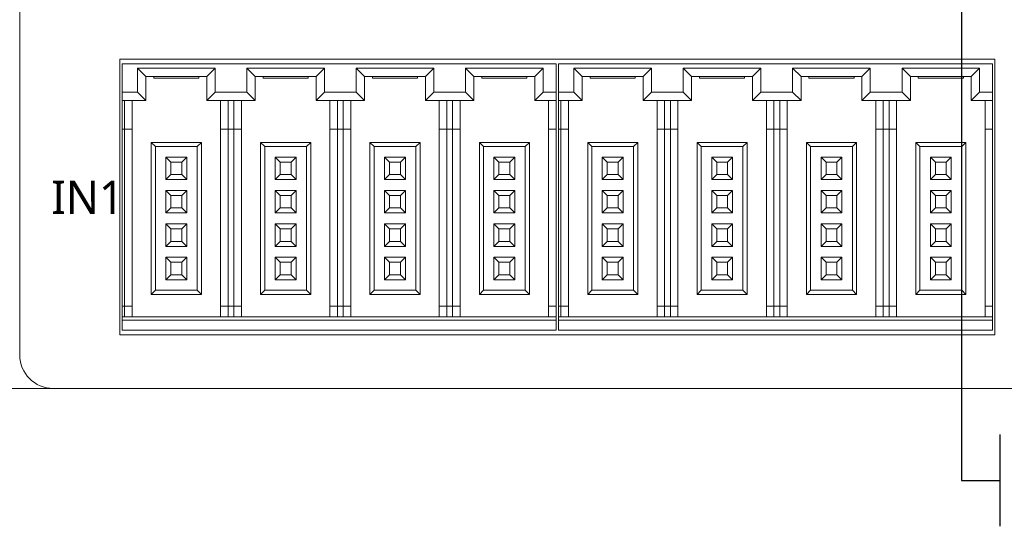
# Model space of a CAD drawing. Header units: millimetres. Extents: x 2293 to 4250, y -591 to 894.
# Tile 9 of 117: x 3978 to 4037, y -134 to -104. Entities that reach past the tile are written whole.
import ezdxf

# ---------------------------------------------------------------- set-up
doc = ezdxf.new("R2010")
doc.units = ezdxf.units.MM
doc.layers.add('1', color=7, linetype='Continuous', lineweight=13)

msp = doc.modelspace()

# ---------------------------------------------------------------- linework, layer by layer
at = {"color": 1}
for p, q in [((4033.937, -100.228), (4033.937, -131.743)), ((4033.937, -131.743), (4036.248, -131.743))]:
    msp.add_line(p, q, dxfattribs=at)
msp.add_line((4036.248, -128.996), (4036.248, -134.49))
at = {"layer": '1', "color": 7, "linetype": 'Continuous', "lineweight": 18}
for p, q in [((3977.536, -86.532), (3977.536, -124.232)), ((3983.536, -106.532), (4035.936, -106.532)), ((3983.536, -123.032), (3983.536, -106.532)), ((4035.936, -106.532), (4035.936, -123.032)), ((3983.666, -106.807), (4009.666, -106.807)), ((3983.666, -108.507), (3983.666, -106.807)), ((3984.591, -107.057), (3985.091, -107.557)), ((3984.591, -107.057), (3984.591, -108.507)), ((3989.241, -107.057), (3984.591, -107.057)), ((3989.241, -107.057), (3988.741, -107.557)), ((3989.241, -108.507), (3989.241, -107.057)), ((3991.141, -107.057), (3991.641, -107.557)), ((3991.141, -107.057), (3991.141, -108.507)), ((3995.791, -107.057), (3991.141, -107.057)), ((3995.791, -107.057), (3995.291, -107.557)), ((3995.791, -108.507), (3995.791, -107.057)), ((3997.691, -107.057), (3998.191, -107.557)), ((3997.691, -107.057), (3997.691, -108.507)), ((4002.341, -107.057), (3997.691, -107.057)), ((4002.341, -107.057), (4001.841, -107.557)), ((4002.341, -108.507), (4002.341, -107.057)), ((4004.241, -107.057), (4004.241, -108.507)), ((4008.891, -107.057), (4004.241, -107.057)), ((4004.241, -107.057), (4004.741, -107.557)), ((4008.891, -107.057), (4008.391, -107.557)), ((4008.891, -108.507), (4008.891, -107.057)), ((4009.666, -106.807), (4009.666, -108.507)), ((4009.806, -106.807), (4035.806, -106.807)), ((4009.806, -108.507), (4009.806, -106.807)), ((4010.731, -107.057), (4010.731, -108.507)), ((4015.381, -107.057), (4010.731, -107.057)), ((4010.731, -107.057), (4011.231, -107.557)), ((4015.381, -107.057), (4014.881, -107.557)), ((4015.381, -108.507), (4015.381, -107.057)), ((4017.281, -107.057), (4017.781, -107.557)), ((4017.281, -107.057), (4017.281, -108.507)), ((4021.931, -107.057), (4017.281, -107.057)), ((4021.931, -107.057), (4021.431, -107.557)), ((4021.931, -108.507), (4021.931, -107.057)), ((4023.831, -107.057), (4024.331, -107.557)), ((4023.831, -107.057), (4023.831, -108.507)), ((4028.481, -107.057), (4023.831, -107.057)), ((4028.481, -107.057), (4027.981, -107.557)), ((4028.481, -108.507), (4028.481, -107.057)), ((4030.381, -107.057), (4030.381, -108.507)), ((4035.031, -107.057), (4030.381, -107.057)), ((4030.381, -107.057), (4030.881, -107.557)), ((4035.031, -107.057), (4034.531, -107.557)), ((4035.031, -108.507), (4035.031, -107.057)), ((4035.806, -106.807), (4035.806, -108.507)), ((3985.091, -107.557), (3985.091, -109.007)), ((3988.741, -107.557), (3985.091, -107.557)), ((3985.566, -107.657), (3985.566, -107.557)), ((3985.566, -107.657), (3988.266, -107.657)), ((3988.266, -107.657), (3988.266, -107.557)), ((3988.741, -109.007), (3988.741, -107.557)), ((3995.291, -107.557), (3991.641, -107.557)), ((3991.641, -107.557), (3991.641, -109.007)), ((3992.116, -107.657), (3992.116, -107.557)), ((3992.116, -107.657), (3994.816, -107.657)), ((3994.816, -107.657), (3994.816, -107.557)), ((3995.291, -109.007), (3995.291, -107.557)), ((3998.191, -107.557), (3998.191, -109.007)), ((4001.841, -107.557), (3998.191, -107.557)), ((3998.666, -107.657), (3998.666, -107.557)), ((3998.666, -107.657), (4001.366, -107.657)), ((4001.366, -107.657), (4001.366, -107.557)), ((4001.841, -109.007), (4001.841, -107.557)), ((4004.741, -107.557), (4004.741, -109.007)), ((4008.391, -107.557), (4004.741, -107.557)), ((4005.216, -107.657), (4005.216, -107.557)), ((4005.216, -107.657), (4007.916, -107.657)), ((4007.916, -107.657), (4007.916, -107.557)), ((4008.391, -109.007), (4008.391, -107.557)), ((4011.231, -107.557), (4011.231, -109.007)), ((4014.881, -107.557), (4011.231, -107.557)), ((4011.706, -107.657), (4011.706, -107.557)), ((4011.706, -107.657), (4014.406, -107.657)), ((4014.406, -107.657), (4014.406, -107.557)), ((4014.881, -109.007), (4014.881, -107.557)), ((4021.431, -107.557), (4017.781, -107.557)), ((4017.781, -107.557), (4017.781, -109.007)), ((4018.256, -107.657), (4018.256, -107.557)), ((4018.256, -107.657), (4020.956, -107.657)), ((4020.956, -107.657), (4020.956, -107.557)), ((4021.431, -109.007), (4021.431, -107.557)), ((4027.981, -107.557), (4024.331, -107.557)), ((4024.331, -107.557), (4024.331, -109.007)), ((4024.806, -107.657), (4024.806, -107.557)), ((4024.806, -107.657), (4027.506, -107.657)), ((4027.506, -107.657), (4027.506, -107.557)), ((4027.981, -109.007), (4027.981, -107.557)), ((4030.881, -107.557), (4030.881, -109.007)), ((4034.531, -107.557), (4030.881, -107.557)), ((4031.356, -107.657), (4031.356, -107.557)), ((4031.356, -107.657), (4034.056, -107.657)), ((4034.056, -107.657), (4034.056, -107.557)), ((4034.531, -109.007), (4034.531, -107.557)), ((3984.591, -108.507), (3983.666, -108.507)), ((3983.666, -108.507), (3983.666, -109.007)), ((3984.591, -108.507), (3985.091, -109.007)), ((3989.241, -108.507), (3988.741, -109.007)), ((3991.141, -108.507), (3989.241, -108.507)), ((3991.141, -108.507), (3991.641, -109.007)), ((3995.791, -108.507), (3995.291, -109.007)), ((3997.691, -108.507), (3995.791, -108.507)), ((3997.691, -108.507), (3998.191, -109.007)), ((4002.341, -108.507), (4001.841, -109.007)), ((4004.241, -108.507), (4002.341, -108.507)), ((4004.241, -108.507), (4004.741, -109.007)), ((4008.891, -108.507), (4008.391, -109.007)), ((4009.666, -108.507), (4008.891, -108.507)), ((4009.666, -109.007), (4009.666, -108.507)), ((4010.731, -108.507), (4009.806, -108.507)), ((4009.806, -108.507), (4009.806, -109.007)), ((4010.731, -108.507), (4011.231, -109.007)), ((4015.381, -108.507), (4014.881, -109.007)), ((4017.281, -108.507), (4015.381, -108.507)), ((4017.281, -108.507), (4017.781, -109.007)), ((4021.931, -108.507), (4021.431, -109.007)), ((4023.831, -108.507), (4021.931, -108.507)), ((4023.831, -108.507), (4024.331, -109.007)), ((4028.481, -108.507), (4027.981, -109.007)), ((4030.381, -108.507), (4028.481, -108.507)), ((4030.381, -108.507), (4030.881, -109.007)), ((4035.031, -108.507), (4034.531, -109.007)), ((4035.806, -108.507), (4035.031, -108.507)), ((4035.806, -109.007), (4035.806, -108.507)), ((3983.666, -109.007), (3983.666, -110.707)), ((3985.091, -109.007), (3983.666, -109.007)), ((3983.816, -109.007), (3983.816, -110.707)), ((3984.266, -109.007), (3984.266, -110.707)), ((3991.641, -109.007), (3988.741, -109.007)), ((3989.566, -110.707), (3989.566, -109.007)), ((3990.016, -110.707), (3990.016, -109.007)), ((3990.366, -109.007), (3990.366, -110.707)), ((3990.816, -109.007), (3990.816, -110.707)), ((3998.191, -109.007), (3995.291, -109.007)), ((3996.116, -110.707), (3996.116, -109.007)), ((3996.566, -110.707), (3996.566, -109.007)), ((3996.916, -109.007), (3996.916, -110.707)), ((3997.366, -109.007), (3997.366, -110.707)), ((4004.741, -109.007), (4001.841, -109.007)), ((4002.666, -110.707), (4002.666, -109.007)), ((4003.116, -110.707), (4003.116, -109.007)), ((4003.466, -109.007), (4003.466, -110.707)), ((4003.916, -109.007), (4003.916, -110.707)), ((4009.666, -109.007), (4008.391, -109.007)), ((4009.216, -110.707), (4009.216, -109.007)), ((4009.666, -110.707), (4009.666, -109.007)), ((4009.806, -109.007), (4009.806, -110.707)), ((4011.231, -109.007), (4009.806, -109.007)), ((4009.956, -109.007), (4009.956, -110.707)), ((4010.406, -109.007), (4010.406, -110.707)), ((4017.781, -109.007), (4014.881, -109.007)), ((4015.706, -110.707), (4015.706, -109.007)), ((4016.156, -110.707), (4016.156, -109.007)), ((4016.506, -109.007), (4016.506, -110.707)), ((4016.956, -109.007), (4016.956, -110.707)), ((4024.331, -109.007), (4021.431, -109.007)), ((4022.256, -110.707), (4022.256, -109.007)), ((4022.706, -110.707), (4022.706, -109.007)), ((4023.056, -109.007), (4023.056, -110.707)), ((4023.506, -109.007), (4023.506, -110.707)), ((4030.881, -109.007), (4027.981, -109.007)), ((4028.806, -110.707), (4028.806, -109.007)), ((4029.256, -110.707), (4029.256, -109.007)), ((4029.606, -109.007), (4029.606, -110.707)), ((4030.056, -109.007), (4030.056, -110.707)), ((4035.806, -109.007), (4034.531, -109.007)), ((4035.356, -110.707), (4035.356, -109.007)), ((4035.806, -110.707), (4035.806, -109.007)), ((3983.666, -110.707), (3983.666, -121.307)), ((3983.816, -110.707), (3983.666, -110.707)), ((3983.816, -110.707), (3983.816, -121.307)), ((3983.816, -110.707), (3984.266, -110.707)), ((3984.266, -110.707), (3984.266, -121.307)), ((3989.566, -121.307), (3989.566, -110.707)), ((3989.566, -110.707), (3990.016, -110.707)), ((3990.016, -121.307), (3990.016, -110.707)), ((3990.366, -110.707), (3990.016, -110.707)), ((3990.366, -110.707), (3990.366, -121.307)), ((3990.366, -110.707), (3990.816, -110.707)), ((3990.816, -110.707), (3990.816, -121.307)), ((3996.116, -121.307), (3996.116, -110.707)), ((3996.116, -110.707), (3996.566, -110.707)), ((3996.566, -121.307), (3996.566, -110.707)), ((3996.916, -110.707), (3996.566, -110.707)), ((3996.916, -110.707), (3996.916, -121.307)), ((3996.916, -110.707), (3997.366, -110.707)), ((3997.366, -110.707), (3997.366, -121.307)), ((4002.666, -121.307), (4002.666, -110.707)), ((4002.666, -110.707), (4003.116, -110.707)), ((4003.116, -121.307), (4003.116, -110.707)), ((4003.466, -110.707), (4003.116, -110.707)), ((4003.466, -110.707), (4003.466, -121.307)), ((4003.466, -110.707), (4003.916, -110.707)), ((4003.916, -110.707), (4003.916, -121.307)), ((4009.216, -121.307), (4009.216, -110.707)), ((4009.216, -110.707), (4009.666, -110.707)), ((4009.666, -121.307), (4009.666, -110.707)), ((4009.806, -110.707), (4009.806, -121.307)), ((4009.956, -110.707), (4009.806, -110.707)), ((4009.956, -110.707), (4009.956, -121.307)), ((4009.956, -110.707), (4010.406, -110.707)), ((4010.406, -110.707), (4010.406, -121.307)), ((4015.706, -121.307), (4015.706, -110.707)), ((4015.706, -110.707), (4016.156, -110.707)), ((4016.156, -121.307), (4016.156, -110.707)), ((4016.506, -110.707), (4016.156, -110.707)), ((4016.506, -110.707), (4016.506, -121.307)), ((4016.506, -110.707), (4016.956, -110.707)), ((4016.956, -110.707), (4016.956, -121.307)), ((4022.256, -121.307), (4022.256, -110.707)), ((4022.256, -110.707), (4022.706, -110.707)), ((4022.706, -121.307), (4022.706, -110.707)), ((4023.056, -110.707), (4022.706, -110.707)), ((4023.056, -110.707), (4023.056, -121.307)), ((4023.056, -110.707), (4023.506, -110.707)), ((4023.506, -110.707), (4023.506, -121.307)), ((4028.806, -121.307), (4028.806, -110.707)), ((4028.806, -110.707), (4029.256, -110.707)), ((4029.256, -121.307), (4029.256, -110.707)), ((4029.606, -110.707), (4029.256, -110.707)), ((4029.606, -110.707), (4029.606, -121.307)), ((4029.606, -110.707), (4030.056, -110.707)), ((4030.056, -110.707), (4030.056, -121.307)), ((4035.356, -121.307), (4035.356, -110.707)), ((4035.356, -110.707), (4035.806, -110.707)), ((4035.806, -121.307), (4035.806, -110.707)), ((3988.416, -111.507), (3985.416, -111.507)), ((3985.416, -111.507), (3985.666, -111.757)), ((3985.416, -111.507), (3985.416, -120.607)), ((3988.166, -111.757), (3985.666, -111.757)), ((3985.666, -111.757), (3985.666, -120.357)), ((3988.416, -111.507), (3988.166, -111.757)), ((3988.166, -120.357), (3988.166, -111.757)), ((3988.416, -120.607), (3988.416, -111.507)), ((3991.966, -111.507), (3991.966, -120.607)), ((3994.966, -111.507), (3991.966, -111.507)), ((3991.966, -111.507), (3992.216, -111.757)), ((3992.216, -111.757), (3992.216, -120.357)), ((3994.716, -111.757), (3992.216, -111.757)), ((3994.966, -111.507), (3994.716, -111.757)), ((3994.716, -120.357), (3994.716, -111.757)), ((3994.966, -120.607), (3994.966, -111.507)), ((4001.516, -111.507), (3998.516, -111.507)), ((3998.516, -111.507), (3998.516, -120.607)), ((3998.516, -111.507), (3998.766, -111.757)), ((4001.266, -111.757), (3998.766, -111.757)), ((3998.766, -111.757), (3998.766, -120.357)), ((4001.516, -111.507), (4001.266, -111.757)), ((4001.266, -120.357), (4001.266, -111.757)), ((4001.516, -120.607), (4001.516, -111.507)), ((4008.066, -111.507), (4005.066, -111.507)), ((4005.066, -111.507), (4005.316, -111.757)), ((4005.066, -111.507), (4005.066, -120.607)), ((4005.316, -111.757), (4005.316, -120.357)), ((4007.816, -111.757), (4005.316, -111.757)), ((4008.066, -111.507), (4007.816, -111.757)), ((4007.816, -120.357), (4007.816, -111.757)), ((4008.066, -120.607), (4008.066, -111.507)), ((4014.556, -111.507), (4011.556, -111.507)), ((4011.556, -111.507), (4011.806, -111.757)), ((4011.556, -111.507), (4011.556, -120.607)), ((4014.306, -111.757), (4011.806, -111.757)), ((4011.806, -111.757), (4011.806, -120.357)), ((4014.556, -111.507), (4014.306, -111.757)), ((4014.306, -120.357), (4014.306, -111.757)), ((4014.556, -120.607), (4014.556, -111.507)), ((4021.106, -111.507), (4018.106, -111.507)), ((4018.106, -111.507), (4018.356, -111.757)), ((4018.106, -111.507), (4018.106, -120.607)), ((4020.856, -111.757), (4018.356, -111.757)), ((4018.356, -111.757), (4018.356, -120.357)), ((4021.106, -111.507), (4020.856, -111.757)), ((4020.856, -120.357), (4020.856, -111.757)), ((4021.106, -120.607), (4021.106, -111.507)), ((4027.656, -111.507), (4024.656, -111.507)), ((4024.656, -111.507), (4024.656, -120.607)), ((4024.656, -111.507), (4024.906, -111.757)), ((4027.406, -111.757), (4024.906, -111.757)), ((4024.906, -111.757), (4024.906, -120.357)), ((4027.656, -111.507), (4027.406, -111.757)), ((4027.406, -120.357), (4027.406, -111.757)), ((4027.656, -120.607), (4027.656, -111.507)), ((4031.206, -111.507), (4031.456, -111.757)), ((4031.206, -111.507), (4031.206, -120.607)), ((4034.206, -111.507), (4031.206, -111.507)), ((4033.956, -111.757), (4031.456, -111.757)), ((4031.456, -111.757), (4031.456, -120.357)), ((4034.206, -111.507), (4033.956, -111.757)), ((4033.956, -120.357), (4033.956, -111.757)), ((4034.206, -120.607), (4034.206, -111.507)), ((3986.291, -112.382), (3986.591, -112.682)), ((3986.291, -112.382), (3986.291, -113.732)), ((3987.541, -112.382), (3986.291, -112.382)), ((3987.541, -112.382), (3987.241, -112.682)), ((3987.541, -113.732), (3987.541, -112.382)), ((3992.841, -112.382), (3992.841, -113.732)), ((3994.091, -112.382), (3992.841, -112.382)), ((3992.841, -112.382), (3993.141, -112.682)), ((3994.091, -112.382), (3993.791, -112.682)), ((3994.091, -113.732), (3994.091, -112.382)), ((4000.641, -112.382), (3999.391, -112.382)), ((3999.391, -112.382), (3999.691, -112.682)), ((3999.391, -112.382), (3999.391, -113.732)), ((4000.641, -112.382), (4000.341, -112.682)), ((4000.641, -113.732), (4000.641, -112.382)), ((4005.941, -112.382), (4006.241, -112.682)), ((4005.941, -112.382), (4005.941, -113.732)), ((4007.191, -112.382), (4005.941, -112.382)), ((4007.191, -112.382), (4006.891, -112.682)), ((4007.191, -113.732), (4007.191, -112.382)), ((4013.681, -112.382), (4012.431, -112.382)), ((4012.431, -112.382), (4012.731, -112.682)), ((4012.431, -112.382), (4012.431, -113.732)), ((4013.681, -112.382), (4013.381, -112.682)), ((4013.681, -113.732), (4013.681, -112.382)), ((4020.231, -112.382), (4018.981, -112.382)), ((4018.981, -112.382), (4019.281, -112.682)), ((4018.981, -112.382), (4018.981, -113.732)), ((4020.231, -112.382), (4019.931, -112.682)), ((4020.231, -113.732), (4020.231, -112.382)), ((4026.781, -112.382), (4025.531, -112.382)), ((4025.531, -112.382), (4025.831, -112.682)), ((4025.531, -112.382), (4025.531, -113.732)), ((4026.781, -112.382), (4026.481, -112.682)), ((4026.781, -113.732), (4026.781, -112.382)), ((4032.081, -112.382), (4032.081, -113.732)), ((4033.331, -112.382), (4032.081, -112.382)), ((4032.081, -112.382), (4032.381, -112.682)), ((4033.331, -112.382), (4033.031, -112.682)), ((4033.331, -113.732), (4033.331, -112.382)), ((3986.591, -112.682), (3986.591, -113.432)), ((3987.241, -112.682), (3986.591, -112.682)), ((3987.241, -113.432), (3987.241, -112.682)), ((3993.141, -112.682), (3993.141, -113.432)), ((3993.791, -112.682), (3993.141, -112.682)), ((3993.791, -113.432), (3993.791, -112.682)), ((4000.341, -112.682), (3999.691, -112.682)), ((3999.691, -112.682), (3999.691, -113.432)), ((4000.341, -113.432), (4000.341, -112.682)), ((4006.241, -112.682), (4006.241, -113.432)), ((4006.891, -112.682), (4006.241, -112.682)), ((4006.891, -113.432), (4006.891, -112.682)), ((4013.381, -112.682), (4012.731, -112.682)), ((4012.731, -112.682), (4012.731, -113.432)), ((4013.381, -113.432), (4013.381, -112.682)), ((4019.281, -112.682), (4019.281, -113.432)), ((4019.931, -112.682), (4019.281, -112.682)), ((4019.931, -113.432), (4019.931, -112.682)), ((4025.831, -112.682), (4025.831, -113.432)), ((4026.481, -112.682), (4025.831, -112.682)), ((4026.481, -113.432), (4026.481, -112.682)), ((4032.381, -112.682), (4032.381, -113.432)), ((4033.031, -112.682), (4032.381, -112.682)), ((4033.031, -113.432), (4033.031, -112.682)), ((3986.291, -113.732), (3986.591, -113.432)), ((3986.291, -113.732), (3987.541, -113.732)), ((3986.591, -113.432), (3987.241, -113.432)), ((3987.541, -113.732), (3987.241, -113.432)), ((3992.841, -113.732), (3993.141, -113.432)), ((3992.841, -113.732), (3994.091, -113.732)), ((3993.141, -113.432), (3993.791, -113.432)), ((3994.091, -113.732), (3993.791, -113.432)), ((3999.391, -113.732), (3999.691, -113.432)), ((3999.391, -113.732), (4000.641, -113.732)), ((3999.691, -113.432), (4000.341, -113.432)), ((4000.641, -113.732), (4000.341, -113.432)), ((4005.941, -113.732), (4006.241, -113.432)), ((4005.941, -113.732), (4007.191, -113.732)), ((4006.241, -113.432), (4006.891, -113.432)), ((4007.191, -113.732), (4006.891, -113.432)), ((4012.431, -113.732), (4012.731, -113.432)), ((4012.431, -113.732), (4013.681, -113.732)), ((4012.731, -113.432), (4013.381, -113.432)), ((4013.681, -113.732), (4013.381, -113.432)), ((4018.981, -113.732), (4019.281, -113.432)), ((4018.981, -113.732), (4020.231, -113.732)), ((4019.281, -113.432), (4019.931, -113.432)), ((4020.231, -113.732), (4019.931, -113.432)), ((4025.531, -113.732), (4025.831, -113.432)), ((4025.531, -113.732), (4026.781, -113.732)), ((4025.831, -113.432), (4026.481, -113.432)), ((4026.781, -113.732), (4026.481, -113.432)), ((4032.081, -113.732), (4032.381, -113.432)), ((4032.081, -113.732), (4033.331, -113.732)), ((4032.381, -113.432), (4033.031, -113.432)), ((4033.331, -113.732), (4033.031, -113.432)), ((3986.291, -114.382), (3986.291, -115.732)), ((3987.541, -114.382), (3986.291, -114.382)), ((3986.291, -114.382), (3986.591, -114.682)), ((3987.541, -114.382), (3987.241, -114.682)), ((3987.541, -115.732), (3987.541, -114.382)), ((3992.841, -114.382), (3993.141, -114.682)), ((3992.841, -114.382), (3992.841, -115.732)), ((3994.091, -114.382), (3992.841, -114.382)), ((3994.091, -114.382), (3993.791, -114.682)), ((3994.091, -115.732), (3994.091, -114.382)), ((4000.641, -114.382), (3999.391, -114.382)), ((3999.391, -114.382), (3999.691, -114.682)), ((3999.391, -114.382), (3999.391, -115.732)), ((4000.641, -114.382), (4000.341, -114.682)), ((4000.641, -115.732), (4000.641, -114.382)), ((4005.941, -114.382), (4006.241, -114.682)), ((4005.941, -114.382), (4005.941, -115.732)), ((4007.191, -114.382), (4005.941, -114.382)), ((4007.191, -114.382), (4006.891, -114.682)), ((4007.191, -115.732), (4007.191, -114.382)), ((4013.681, -114.382), (4012.431, -114.382)), ((4012.431, -114.382), (4012.731, -114.682)), ((4012.431, -114.382), (4012.431, -115.732)), ((4013.681, -114.382), (4013.381, -114.682)), ((4013.681, -115.732), (4013.681, -114.382)), ((4018.981, -114.382), (4019.281, -114.682)), ((4018.981, -114.382), (4018.981, -115.732)), ((4020.231, -114.382), (4018.981, -114.382)), ((4020.231, -114.382), (4019.931, -114.682)), ((4020.231, -115.732), (4020.231, -114.382)), ((4026.781, -114.382), (4025.531, -114.382)), ((4025.531, -114.382), (4025.831, -114.682)), ((4025.531, -114.382), (4025.531, -115.732)), ((4026.781, -114.382), (4026.481, -114.682)), ((4026.781, -115.732), (4026.781, -114.382)), ((4032.081, -114.382), (4032.081, -115.732)), ((4033.331, -114.382), (4032.081, -114.382)), ((4032.081, -114.382), (4032.381, -114.682)), ((4033.331, -114.382), (4033.031, -114.682)), ((4033.331, -115.732), (4033.331, -114.382)), ((3986.591, -114.682), (3986.591, -115.432)), ((3987.241, -114.682), (3986.591, -114.682)), ((3987.241, -115.432), (3987.241, -114.682)), ((3993.141, -114.682), (3993.141, -115.432)), ((3993.791, -114.682), (3993.141, -114.682)), ((3993.791, -115.432), (3993.791, -114.682)), ((4000.341, -114.682), (3999.691, -114.682)), ((3999.691, -114.682), (3999.691, -115.432)), ((4000.341, -115.432), (4000.341, -114.682)), ((4006.241, -114.682), (4006.241, -115.432)), ((4006.891, -114.682), (4006.241, -114.682)), ((4006.891, -115.432), (4006.891, -114.682)), ((4013.381, -114.682), (4012.731, -114.682)), ((4012.731, -114.682), (4012.731, -115.432)), ((4013.381, -115.432), (4013.381, -114.682)), ((4019.281, -114.682), (4019.281, -115.432)), ((4019.931, -114.682), (4019.281, -114.682)), ((4019.931, -115.432), (4019.931, -114.682)), ((4026.481, -114.682), (4025.831, -114.682)), ((4025.831, -114.682), (4025.831, -115.432)), ((4026.481, -115.432), (4026.481, -114.682)), ((4032.381, -114.682), (4032.381, -115.432)), ((4033.031, -114.682), (4032.381, -114.682)), ((4033.031, -115.432), (4033.031, -114.682)), ((3986.291, -115.732), (3986.591, -115.432)), ((3986.591, -115.432), (3987.241, -115.432)), ((3987.541, -115.732), (3987.241, -115.432)), ((3992.841, -115.732), (3993.141, -115.432)), ((3993.141, -115.432), (3993.791, -115.432)), ((3994.091, -115.732), (3993.791, -115.432)), ((3999.391, -115.732), (3999.691, -115.432)), ((3999.691, -115.432), (4000.341, -115.432)), ((4000.641, -115.732), (4000.341, -115.432)), ((4005.941, -115.732), (4006.241, -115.432)), ((4006.241, -115.432), (4006.891, -115.432)), ((4007.191, -115.732), (4006.891, -115.432)), ((4012.431, -115.732), (4012.731, -115.432)), ((4012.731, -115.432), (4013.381, -115.432)), ((4013.681, -115.732), (4013.381, -115.432)), ((4018.981, -115.732), (4019.281, -115.432)), ((4019.281, -115.432), (4019.931, -115.432)), ((4020.231, -115.732), (4019.931, -115.432)), ((4025.531, -115.732), (4025.831, -115.432)), ((4025.831, -115.432), (4026.481, -115.432)), ((4026.781, -115.732), (4026.481, -115.432)), ((4032.081, -115.732), (4032.381, -115.432)), ((4032.381, -115.432), (4033.031, -115.432)), ((4033.331, -115.732), (4033.031, -115.432)), ((3986.291, -115.732), (3987.541, -115.732)), ((3992.841, -115.732), (3994.091, -115.732)), ((3999.391, -115.732), (4000.641, -115.732)), ((4005.941, -115.732), (4007.191, -115.732)), ((4012.431, -115.732), (4013.681, -115.732)), ((4018.981, -115.732), (4020.231, -115.732)), ((4025.531, -115.732), (4026.781, -115.732)), ((4032.081, -115.732), (4033.331, -115.732)), ((3986.291, -116.382), (3986.291, -117.732)), ((3987.541, -116.382), (3986.291, -116.382)), ((3986.291, -116.382), (3986.591, -116.682)), ((3986.591, -116.682), (3986.591, -117.432)), ((3987.241, -116.682), (3986.591, -116.682)), ((3987.541, -116.382), (3987.241, -116.682)), ((3987.241, -117.432), (3987.241, -116.682)), ((3987.541, -117.732), (3987.541, -116.382)), ((3992.841, -116.382), (3993.141, -116.682)), ((3992.841, -116.382), (3992.841, -117.732)), ((3994.091, -116.382), (3992.841, -116.382)), ((3993.141, -116.682), (3993.141, -117.432)), ((3993.791, -116.682), (3993.141, -116.682)), ((3994.091, -116.382), (3993.791, -116.682)), ((3993.791, -117.432), (3993.791, -116.682)), ((3994.091, -117.732), (3994.091, -116.382)), ((3999.391, -116.382), (3999.391, -117.732)), ((4000.641, -116.382), (3999.391, -116.382)), ((3999.391, -116.382), (3999.691, -116.682)), ((3999.691, -116.682), (3999.691, -117.432)), ((4000.341, -116.682), (3999.691, -116.682)), ((4000.641, -116.382), (4000.341, -116.682)), ((4000.341, -117.432), (4000.341, -116.682)), ((4000.641, -117.732), (4000.641, -116.382)), ((4005.941, -116.382), (4006.241, -116.682)), ((4005.941, -116.382), (4005.941, -117.732)), ((4007.191, -116.382), (4005.941, -116.382)), ((4006.891, -116.682), (4006.241, -116.682)), ((4006.241, -116.682), (4006.241, -117.432)), ((4007.191, -116.382), (4006.891, -116.682)), ((4006.891, -117.432), (4006.891, -116.682)), ((4007.191, -117.732), (4007.191, -116.382)), ((4012.431, -116.382), (4012.431, -117.732)), ((4013.681, -116.382), (4012.431, -116.382)), ((4012.431, -116.382), (4012.731, -116.682)), ((4013.381, -116.682), (4012.731, -116.682)), ((4012.731, -116.682), (4012.731, -117.432)), ((4013.681, -116.382), (4013.381, -116.682)), ((4013.381, -117.432), (4013.381, -116.682)), ((4013.681, -117.732), (4013.681, -116.382)), ((4018.981, -116.382), (4019.281, -116.682)), ((4018.981, -116.382), (4018.981, -117.732)), ((4020.231, -116.382), (4018.981, -116.382)), ((4019.281, -116.682), (4019.281, -117.432)), ((4019.931, -116.682), (4019.281, -116.682)), ((4020.231, -116.382), (4019.931, -116.682)), ((4019.931, -117.432), (4019.931, -116.682)), ((4020.231, -117.732), (4020.231, -116.382)), ((4026.781, -116.382), (4025.531, -116.382)), ((4025.531, -116.382), (4025.831, -116.682)), ((4025.531, -116.382), (4025.531, -117.732)), ((4026.481, -116.682), (4025.831, -116.682)), ((4025.831, -116.682), (4025.831, -117.432)), ((4026.781, -116.382), (4026.481, -116.682)), ((4026.481, -117.432), (4026.481, -116.682)), ((4026.781, -117.732), (4026.781, -116.382)), ((4032.081, -116.382), (4032.081, -117.732)), ((4033.331, -116.382), (4032.081, -116.382)), ((4032.081, -116.382), (4032.381, -116.682)), ((4033.031, -116.682), (4032.381, -116.682)), ((4032.381, -116.682), (4032.381, -117.432)), ((4033.331, -116.382), (4033.031, -116.682)), ((4033.031, -117.432), (4033.031, -116.682)), ((4033.331, -117.732), (4033.331, -116.382)), ((3986.291, -117.732), (3986.591, -117.432)), ((3986.291, -117.732), (3987.541, -117.732)), ((3986.591, -117.432), (3987.241, -117.432)), ((3987.541, -117.732), (3987.241, -117.432)), ((3992.841, -117.732), (3993.141, -117.432)), ((3992.841, -117.732), (3994.091, -117.732)), ((3993.141, -117.432), (3993.791, -117.432)), ((3994.091, -117.732), (3993.791, -117.432)), ((3999.391, -117.732), (3999.691, -117.432)), ((3999.391, -117.732), (4000.641, -117.732)), ((3999.691, -117.432), (4000.341, -117.432)), ((4000.641, -117.732), (4000.341, -117.432)), ((4005.941, -117.732), (4006.241, -117.432)), ((4005.941, -117.732), (4007.191, -117.732)), ((4006.241, -117.432), (4006.891, -117.432)), ((4007.191, -117.732), (4006.891, -117.432)), ((4012.431, -117.732), (4012.731, -117.432)), ((4012.431, -117.732), (4013.681, -117.732)), ((4012.731, -117.432), (4013.381, -117.432)), ((4013.681, -117.732), (4013.381, -117.432)), ((4018.981, -117.732), (4019.281, -117.432)), ((4018.981, -117.732), (4020.231, -117.732)), ((4019.281, -117.432), (4019.931, -117.432)), ((4020.231, -117.732), (4019.931, -117.432)), ((4025.531, -117.732), (4025.831, -117.432)), ((4025.531, -117.732), (4026.781, -117.732)), ((4025.831, -117.432), (4026.481, -117.432)), ((4026.781, -117.732), (4026.481, -117.432)), ((4032.081, -117.732), (4032.381, -117.432)), ((4032.081, -117.732), (4033.331, -117.732)), ((4032.381, -117.432), (4033.031, -117.432)), ((4033.331, -117.732), (4033.031, -117.432)), ((3986.291, -118.382), (3986.591, -118.682)), ((3986.291, -118.382), (3986.291, -119.732)), ((3987.541, -118.382), (3986.291, -118.382)), ((3987.541, -118.382), (3987.241, -118.682)), ((3987.541, -119.732), (3987.541, -118.382)), ((3992.841, -118.382), (3993.141, -118.682)), ((3992.841, -118.382), (3992.841, -119.732)), ((3994.091, -118.382), (3992.841, -118.382)), ((3994.091, -118.382), (3993.791, -118.682)), ((3994.091, -119.732), (3994.091, -118.382)), ((3999.391, -118.382), (3999.391, -119.732)), ((4000.641, -118.382), (3999.391, -118.382)), ((3999.391, -118.382), (3999.691, -118.682)), ((4000.641, -118.382), (4000.341, -118.682)), ((4000.641, -119.732), (4000.641, -118.382)), ((4005.941, -118.382), (4006.241, -118.682)), ((4005.941, -118.382), (4005.941, -119.732)), ((4007.191, -118.382), (4005.941, -118.382)), ((4007.191, -118.382), (4006.891, -118.682)), ((4007.191, -119.732), (4007.191, -118.382)), ((4012.431, -118.382), (4012.731, -118.682)), ((4012.431, -118.382), (4012.431, -119.732)), ((4013.681, -118.382), (4012.431, -118.382)), ((4013.681, -118.382), (4013.381, -118.682)), ((4013.681, -119.732), (4013.681, -118.382)), ((4018.981, -118.382), (4019.281, -118.682)), ((4018.981, -118.382), (4018.981, -119.732)), ((4020.231, -118.382), (4018.981, -118.382)), ((4020.231, -118.382), (4019.931, -118.682)), ((4020.231, -119.732), (4020.231, -118.382)), ((4025.531, -118.382), (4025.531, -119.732)), ((4026.781, -118.382), (4025.531, -118.382)), ((4025.531, -118.382), (4025.831, -118.682)), ((4026.781, -118.382), (4026.481, -118.682)), ((4026.781, -119.732), (4026.781, -118.382)), ((4032.081, -118.382), (4032.081, -119.732)), ((4033.331, -118.382), (4032.081, -118.382)), ((4032.081, -118.382), (4032.381, -118.682)), ((4033.331, -118.382), (4033.031, -118.682)), ((4033.331, -119.732), (4033.331, -118.382)), ((3986.591, -118.682), (3986.591, -119.432)), ((3987.241, -118.682), (3986.591, -118.682)), ((3987.241, -119.432), (3987.241, -118.682)), ((3993.791, -118.682), (3993.141, -118.682)), ((3993.141, -118.682), (3993.141, -119.432)), ((3993.791, -119.432), (3993.791, -118.682)), ((3999.691, -118.682), (3999.691, -119.432)), ((4000.341, -118.682), (3999.691, -118.682)), ((4000.341, -119.432), (4000.341, -118.682)), ((4006.241, -118.682), (4006.241, -119.432)), ((4006.891, -118.682), (4006.241, -118.682)), ((4006.891, -119.432), (4006.891, -118.682)), ((4012.731, -118.682), (4012.731, -119.432)), ((4013.381, -118.682), (4012.731, -118.682)), ((4013.381, -119.432), (4013.381, -118.682)), ((4019.931, -118.682), (4019.281, -118.682)), ((4019.281, -118.682), (4019.281, -119.432)), ((4019.931, -119.432), (4019.931, -118.682)), ((4025.831, -118.682), (4025.831, -119.432)), ((4026.481, -118.682), (4025.831, -118.682)), ((4026.481, -119.432), (4026.481, -118.682)), ((4033.031, -118.682), (4032.381, -118.682)), ((4032.381, -118.682), (4032.381, -119.432)), ((4033.031, -119.432), (4033.031, -118.682)), ((3986.291, -119.732), (3986.591, -119.432)), ((3986.591, -119.432), (3987.241, -119.432)), ((3987.541, -119.732), (3987.241, -119.432)), ((3992.841, -119.732), (3993.141, -119.432)), ((3993.141, -119.432), (3993.791, -119.432)), ((3994.091, -119.732), (3993.791, -119.432)), ((3999.391, -119.732), (3999.691, -119.432)), ((3999.691, -119.432), (4000.341, -119.432)), ((4000.641, -119.732), (4000.341, -119.432)), ((4005.941, -119.732), (4006.241, -119.432)), ((4006.241, -119.432), (4006.891, -119.432)), ((4007.191, -119.732), (4006.891, -119.432)), ((4012.431, -119.732), (4012.731, -119.432)), ((4012.731, -119.432), (4013.381, -119.432)), ((4013.681, -119.732), (4013.381, -119.432)), ((4018.981, -119.732), (4019.281, -119.432)), ((4019.281, -119.432), (4019.931, -119.432)), ((4020.231, -119.732), (4019.931, -119.432)), ((4025.531, -119.732), (4025.831, -119.432)), ((4025.831, -119.432), (4026.481, -119.432)), ((4026.781, -119.732), (4026.481, -119.432)), ((4032.081, -119.732), (4032.381, -119.432)), ((4032.381, -119.432), (4033.031, -119.432)), ((4033.331, -119.732), (4033.031, -119.432)), ((3986.291, -119.732), (3987.541, -119.732)), ((3992.841, -119.732), (3994.091, -119.732)), ((3999.391, -119.732), (4000.641, -119.732)), ((4005.941, -119.732), (4007.191, -119.732)), ((4012.431, -119.732), (4013.681, -119.732)), ((4018.981, -119.732), (4020.231, -119.732)), ((4025.531, -119.732), (4026.781, -119.732)), ((4032.081, -119.732), (4033.331, -119.732)), ((3985.416, -120.607), (3985.666, -120.357)), ((3985.416, -120.607), (3988.416, -120.607)), ((3985.666, -120.357), (3988.166, -120.357)), ((3988.416, -120.607), (3988.166, -120.357)), ((3991.966, -120.607), (3992.216, -120.357)), ((3991.966, -120.607), (3994.966, -120.607)), ((3992.216, -120.357), (3994.716, -120.357)), ((3994.966, -120.607), (3994.716, -120.357)), ((3998.516, -120.607), (3998.766, -120.357)), ((3998.516, -120.607), (4001.516, -120.607)), ((3998.766, -120.357), (4001.266, -120.357)), ((4001.516, -120.607), (4001.266, -120.357)), ((4005.066, -120.607), (4005.316, -120.357)), ((4005.066, -120.607), (4008.066, -120.607)), ((4005.316, -120.357), (4007.816, -120.357)), ((4008.066, -120.607), (4007.816, -120.357)), ((4011.556, -120.607), (4011.806, -120.357)), ((4011.556, -120.607), (4014.556, -120.607)), ((4011.806, -120.357), (4014.306, -120.357)), ((4014.556, -120.607), (4014.306, -120.357)), ((4018.106, -120.607), (4018.356, -120.357)), ((4018.106, -120.607), (4021.106, -120.607)), ((4018.356, -120.357), (4020.856, -120.357)), ((4021.106, -120.607), (4020.856, -120.357)), ((4024.656, -120.607), (4024.906, -120.357)), ((4024.656, -120.607), (4027.656, -120.607)), ((4024.906, -120.357), (4027.406, -120.357)), ((4027.656, -120.607), (4027.406, -120.357)), ((4031.206, -120.607), (4031.456, -120.357)), ((4031.206, -120.607), (4034.206, -120.607)), ((4031.456, -120.357), (4033.956, -120.357)), ((4034.206, -120.607), (4033.956, -120.357)), ((3983.666, -121.307), (3983.666, -121.957)), ((3983.816, -121.307), (3983.666, -121.307)), ((3983.816, -121.307), (3983.816, -121.957)), ((3984.266, -121.307), (3983.816, -121.307)), ((3984.266, -121.307), (3984.266, -121.957)), ((3990.016, -121.307), (3989.566, -121.307)), ((3989.566, -121.957), (3989.566, -121.307)), ((3990.366, -121.307), (3990.016, -121.307)), ((3990.016, -121.957), (3990.016, -121.307)), ((3990.816, -121.307), (3990.366, -121.307)), ((3990.366, -121.307), (3990.366, -121.957)), ((3990.816, -121.307), (3990.816, -121.957)), ((3996.566, -121.307), (3996.116, -121.307)), ((3996.116, -121.957), (3996.116, -121.307)), ((3996.566, -121.957), (3996.566, -121.307)), ((3996.916, -121.307), (3996.566, -121.307)), ((3997.366, -121.307), (3996.916, -121.307)), ((3996.916, -121.307), (3996.916, -121.957)), ((3997.366, -121.307), (3997.366, -121.957)), ((4003.116, -121.307), (4002.666, -121.307)), ((4002.666, -121.957), (4002.666, -121.307)), ((4003.466, -121.307), (4003.116, -121.307)), ((4003.116, -121.957), (4003.116, -121.307)), ((4003.466, -121.307), (4003.466, -121.957)), ((4003.916, -121.307), (4003.466, -121.307)), ((4003.916, -121.307), (4003.916, -121.957)), ((4009.666, -121.307), (4009.216, -121.307)), ((4009.216, -121.957), (4009.216, -121.307)), ((4009.666, -121.957), (4009.666, -121.307)), ((4009.806, -121.307), (4009.806, -121.957)), ((4009.956, -121.307), (4009.806, -121.307)), ((4009.956, -121.307), (4009.956, -121.957)), ((4010.406, -121.307), (4009.956, -121.307)), ((4010.406, -121.307), (4010.406, -121.957)), ((4016.156, -121.307), (4015.706, -121.307)), ((4015.706, -121.957), (4015.706, -121.307)), ((4016.506, -121.307), (4016.156, -121.307)), ((4016.156, -121.957), (4016.156, -121.307)), ((4016.956, -121.307), (4016.506, -121.307)), ((4016.506, -121.307), (4016.506, -121.957)), ((4016.956, -121.307), (4016.956, -121.957)), ((4022.706, -121.307), (4022.256, -121.307)), ((4022.256, -121.957), (4022.256, -121.307)), ((4023.056, -121.307), (4022.706, -121.307)), ((4022.706, -121.957), (4022.706, -121.307)), ((4023.506, -121.307), (4023.056, -121.307)), ((4023.056, -121.307), (4023.056, -121.957)), ((4023.506, -121.307), (4023.506, -121.957)), ((4029.256, -121.307), (4028.806, -121.307)), ((4028.806, -121.957), (4028.806, -121.307)), ((4029.256, -121.957), (4029.256, -121.307)), ((4029.606, -121.307), (4029.256, -121.307)), ((4030.056, -121.307), (4029.606, -121.307)), ((4029.606, -121.307), (4029.606, -121.957)), ((4030.056, -121.307), (4030.056, -121.957)), ((4035.806, -121.307), (4035.356, -121.307)), ((4035.356, -121.957), (4035.356, -121.307)), ((4035.806, -121.957), (4035.806, -121.307)), ((3983.666, -121.957), (3983.666, -122.157)), ((3983.666, -121.957), (4009.666, -121.957)), ((4009.666, -122.157), (4009.666, -121.957)), ((4009.806, -121.957), (4009.806, -122.157)), ((4009.806, -121.957), (4035.806, -121.957)), ((4035.806, -122.157), (4035.806, -121.957)), ((3983.666, -122.757), (3983.666, -122.157)), ((3983.666, -122.157), (4009.666, -122.157)), ((4009.666, -122.157), (4009.666, -122.757)), ((4009.806, -122.157), (4035.806, -122.157)), ((4009.806, -122.757), (4009.806, -122.157)), ((4035.806, -122.157), (4035.806, -122.757)), ((4035.936, -123.032), (3983.536, -123.032)), ((4009.666, -122.757), (3983.666, -122.757)), ((4035.806, -122.757), (4009.806, -122.757)), ((3979.536, -126.232), (4108.536, -126.232))]:
    msp.add_line(p, q, dxfattribs=at)
at = {"layer": '1', "color": 92, "linetype": 'Continuous', "lineweight": 13}
msp.add_line((3979.536, -126.232), (4108.536, -126.232), dxfattribs=at)
msp.add_arc((3979.536, -124.232), 2, 180, 270, dxfattribs=at)
at = {"layer": '1', "color": 7, "linetype": 'Continuous', "lineweight": 18}
msp.add_arc((3979.536, -124.232), 2, 180, 270, dxfattribs=at)
msp.add_open_spline([(3979.536, -126.232), (3979.525, -126.232), (3979.514, -126.232), (3979.492, -126.232), (3979.46, -126.232), (3979.427, -126.232), (3979.361, -126.232), (3979.317, -126.232), (3979.228, -126.232), (3979.182, -126.232), (3979.09, -126.232), (3979.044, -126.232), (3978.805, -126.232), (3978.599, -126.232), (3978.307, -126.232), (3978.247, -126.232), (3978.154, -126.232), (3978.123, -126.232), (3978.06, -126.232), (3978.028, -126.232), (3977.866, -126.232), (3977.732, -126.232), (3977.556, -126.232), (3977.52, -126.232), (3977.449, -126.232), (3977.412, -126.232), (3977.304, -126.232), (3977.23, -126.232), (3977.009, -126.232), (3976.86, -126.232), (3976.707, -126.232)], degree=3, knots=[0, 0, 0, 0, 0.015625, 0.015625, 0.03125, 0.0625, 0.0625, 0.125, 0.125, 0.1875, 0.1875, 0.25, 0.25, 0.5, 0.5, 0.5625, 0.5625, 0.59375, 0.59375, 0.625, 0.625, 0.75, 0.75, 0.78125, 0.78125, 0.8125, 0.8125, 0.875, 0.875, 1, 1, 1, 1], dxfattribs=at)

# ---------------------------------------------------------------- texts
at = {"insert": (3979.423, -113.793), "char_height": 2, "width": 4.70852, "attachment_point": 1}
msp.add_mtext('{\\f@Microsoft YaHei|b0|i0|c134|p34;IN1}', dxfattribs=at)

doc.saveas('drawing.dxf')
